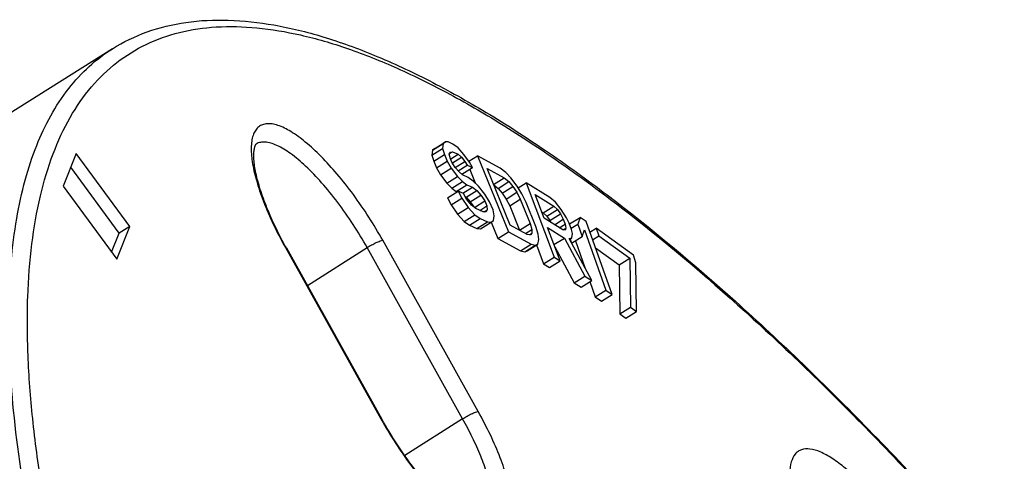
# Model space of a CAD drawing. Header units: millimetres. Extents: x 17 to 597, y 16 to 406.
# Tile 6 of 43: x 36 to 71, y 148 to 164. Entities that reach past the tile are written whole.
import ezdxf

# ---------------------------------------------------------------- set-up
doc = ezdxf.new("R2010")
doc.units = ezdxf.units.MM
doc.header["$LTSCALE"] = 32.67
doc.layers.add('CURVES', color=7, linetype='CONTINUOUS')

msp = doc.modelspace()

# ---------------------------------------------------------------- linework, layer by layer
at = {"layer": 'CURVES', "color": 7, "linetype": 'Continuous'}
for p, q in [((38.881983, 163.378411), (32.322162, 159.255572)), ((50.475341, 159.520601), (50.861212, 159.763121)), ((50.503115, 159.69842), (50.888987, 159.94094)), ((50.582889, 159.756845), (50.503115, 159.69842)), ((50.582889, 159.756845), (50.96876, 159.999365)), ((50.888987, 159.94094), (50.861212, 159.763121)), ((50.861212, 159.763121), (50.932267, 159.539575)), ((50.96876, 159.999365), (50.888987, 159.94094)), ((51.074533, 159.998092), (50.96876, 159.999365)), ((51.239249, 159.92188), (51.074533, 159.998092)), ((51.429964, 159.785971), (51.239249, 159.92188)), ((51.639735, 159.54591), (51.429964, 159.785971)), ((37.56742, 159.577405), (37.096536, 158.395263)), ((39.509562, 156.929734), (37.56742, 159.577405)), ((50.503115, 159.69842), (50.475341, 159.520601)), ((50.475341, 159.520601), (50.546396, 159.297055)), ((50.546396, 159.297055), (50.932267, 159.539575)), ((50.932267, 159.539575), (51.036266, 159.300786)), ((51.11087, 159.552272), (51.157701, 159.62594)), ((51.155926, 159.388423), (51.11087, 159.552272)), ((51.12403, 159.572974), (51.230531, 159.639909)), ((51.157701, 159.62594), (51.230531, 159.639909)), ((51.16092, 159.380477), (51.428189, 159.548455)), ((51.227248, 159.238284), (51.553018, 159.443031)), ((51.230531, 159.639909), (51.428189, 159.548455)), ((51.428189, 159.548455), (51.553018, 159.443031)), ((51.553018, 159.443031), (51.670904, 159.293151)), ((51.842563, 159.261394), (51.639735, 159.54591)), ((51.820669, 159.29623), (52.135016, 159.493796)), ((52.135016, 159.493796), (53.257252, 156.738434)), ((52.961791, 159.042244), (52.135016, 159.493796)), ((39.12369, 156.687214), (37.369016, 159.079316)), ((50.546396, 159.297055), (50.650394, 159.058266)), ((50.650394, 159.058266), (51.036266, 159.300786)), ((50.650394, 159.058266), (50.787335, 158.804235)), ((50.787335, 158.804235), (51.173207, 159.046755)), ((51.036266, 159.300786), (51.173207, 159.046755)), ((51.207925, 159.269029), (51.155926, 159.388423)), ((51.173207, 159.046755), (51.408977, 158.746997)), ((51.318866, 159.074695), (51.207925, 159.269029)), ((51.469695, 158.909573), (51.318866, 159.074695)), ((51.320127, 159.072689), (51.670904, 159.293151)), ((51.429599, 158.953469), (51.755846, 159.158515)), ((51.567633, 158.82454), (51.953504, 159.06706)), ((51.670904, 159.293151), (51.755846, 159.158515)), ((51.755846, 159.158515), (51.953504, 159.06706)), ((51.953504, 159.06706), (51.842563, 159.261394)), ((53.157914, 158.889545), (52.961791, 159.042244)), ((50.787335, 158.804235), (51.023106, 158.504477)), ((51.023106, 158.504477), (51.408977, 158.746997)), ((51.408977, 158.746997), (51.592749, 158.566633)), ((51.594524, 158.804149), (51.469695, 158.909573)), ((51.792183, 158.712694), (51.594524, 158.804149)), ((51.982898, 158.576785), (51.792183, 158.712694)), ((51.850533, 159.002343), (52.051137, 158.509812)), ((53.320682, 156.977295), (52.484974, 159.02916)), ((52.484974, 159.02916), (53.105056, 158.690495)), ((52.719184, 158.447975), (53.105056, 158.690495)), ((53.105056, 158.690495), (53.266729, 158.556612)), ((53.343464, 158.697037), (53.157914, 158.889545)), ((53.57677, 158.387279), (53.343464, 158.697037)), ((37.096536, 158.395263), (39.038677, 155.747592)), ((51.023106, 158.504477), (51.206877, 158.324113)), ((51.206877, 158.324113), (51.592749, 158.566633)), ((51.364649, 158.203446), (51.750521, 158.445966)), ((51.592749, 158.566633), (51.750521, 158.445966)), ((51.598707, 158.134869), (51.94818, 158.354511)), ((51.750521, 158.445966), (51.94818, 158.354511)), ((51.94818, 158.354511), (52.105952, 158.233845)), ((52.166669, 158.396421), (51.982898, 158.576785)), ((52.40244, 158.096663), (52.166669, 158.396421)), ((52.722959, 158.444849), (52.880857, 158.314092)), ((52.880857, 158.314092), (53.266729, 158.556612)), ((53.031959, 158.140398), (53.417831, 158.382918)), ((53.266729, 158.556612), (53.417831, 158.382918)), ((53.417831, 158.382918), (53.558361, 158.169414)), ((53.741177, 158.115151), (53.57677, 158.387279)), ((53.611852, 158.33146), (53.900497, 158.512872)), ((53.900497, 158.512872), (54.917588, 155.819094)), ((54.760609, 157.976407), (53.900497, 158.512872)), ((51.045555, 157.969747), (51.431427, 158.212267)), ((51.045555, 157.969747), (51.182496, 157.715716)), ((51.206877, 158.324113), (51.364649, 158.203446)), ((51.364649, 158.203446), (51.395028, 158.18939)), ((51.431427, 158.212267), (51.568368, 157.958236)), ((51.629086, 158.120813), (51.431427, 158.212267)), ((51.740027, 157.926479), (51.629086, 158.120813)), ((51.689777, 158.014501), (51.72008, 157.991325)), ((51.72008, 157.991325), (52.105952, 158.233845)), ((51.72008, 157.991325), (51.870908, 157.826203)), ((51.870908, 157.826203), (52.25678, 158.068723)), ((52.105952, 158.233845), (52.25678, 158.068723)), ((52.25678, 158.068723), (52.400665, 157.859147)), ((52.572324, 157.827389), (52.40244, 158.096663)), ((52.880857, 158.314092), (53.031959, 158.140398)), ((53.031959, 158.140398), (53.172489, 157.926894)), ((53.172489, 157.926894), (53.558361, 158.169414)), ((53.558361, 158.169414), (53.688319, 157.916101)), ((53.895013, 157.803213), (53.741177, 158.115151)), ((54.54833, 157.232468), (54.223726, 158.092184)), ((54.223726, 158.092184), (54.904648, 157.667483)), ((54.961439, 157.807329), (54.760609, 157.976407)), ((51.182496, 157.715716), (51.568368, 157.958236)), ((51.182496, 157.715716), (51.411323, 157.371503)), ((51.411323, 157.371503), (51.797195, 157.614023)), ((51.568368, 157.958236), (51.797195, 157.614023)), ((51.916855, 157.70166), (51.740027, 157.926479)), ((51.797195, 157.614023), (52.039909, 157.358719)), ((51.870908, 157.826203), (52.000151, 157.637954)), ((52.074627, 157.580993), (51.916855, 157.70166)), ((52.022063, 157.621196), (52.400665, 157.859147)), ((52.216559, 157.515323), (52.478664, 157.680055)), ((52.400665, 157.859147), (52.478664, 157.680055)), ((52.478664, 157.680055), (52.490776, 157.531449)), ((52.702322, 157.528904), (52.572324, 157.827389)), ((53.172489, 157.926894), (53.302447, 157.673581)), ((53.302447, 157.673581), (53.688319, 157.916101)), ((53.302447, 157.673581), (53.660608, 156.79421)), ((53.688319, 157.916101), (54.04648, 157.03673)), ((54.253174, 156.923842), (53.895013, 157.803213)), ((54.518776, 157.424963), (54.904648, 157.667483)), ((54.904648, 157.667483), (55.033802, 157.54311)), ((55.169712, 157.545975), (54.961439, 157.807329)), ((51.411323, 157.371503), (51.654038, 157.1162)), ((51.654038, 157.1162), (52.039909, 157.358719)), ((52.039909, 157.358719), (52.230625, 157.22281)), ((52.338173, 157.459054), (52.074627, 157.580993)), ((52.443946, 157.457781), (52.338173, 157.459054)), ((52.374887, 157.458612), (52.490776, 157.531449)), ((52.490776, 157.531449), (52.443946, 157.457781)), ((52.740434, 157.3206), (52.702322, 157.528904)), ((52.712659, 157.142781), (52.740434, 157.3206)), ((54.462365, 157.460147), (54.518776, 157.424963)), ((54.518776, 157.424963), (54.647931, 157.30059)), ((54.647931, 157.30059), (55.033802, 157.54311)), ((54.647931, 157.30059), (54.762887, 157.141256)), ((54.762887, 157.141256), (55.148759, 157.383776)), ((55.033802, 157.54311), (55.148759, 157.383776)), ((55.148759, 157.383776), (55.249518, 157.18948)), ((55.363787, 157.249659), (55.169712, 157.545975)), ((55.476792, 157.02293), (55.855198, 157.260758)), ((55.855198, 157.260758), (55.774947, 157.015645)), ((56.075581, 157.112043), (55.855198, 157.260758)), ((39.038677, 155.747592), (39.509562, 156.929734)), ((39.509562, 156.929734), (39.12369, 156.687214)), ((51.654038, 157.1162), (51.844753, 156.98029)), ((51.844753, 156.98029), (52.230625, 157.22281)), ((51.844753, 156.98029), (52.108298, 156.858351)), ((52.108298, 156.858351), (52.49417, 157.100871)), ((52.230625, 157.22281), (52.49417, 157.100871)), ((52.247014, 156.841836), (52.632886, 157.084356)), ((52.49417, 157.100871), (52.632886, 157.084356)), ((52.63188, 157.083946), (52.87138, 156.495915)), ((52.632886, 157.084356), (52.712659, 157.142781)), ((53.940763, 156.63863), (53.320682, 156.977295)), ((53.660608, 156.79421), (54.04648, 157.03673)), ((54.04648, 157.03673), (54.10754, 156.821046)), ((54.338111, 156.649533), (54.253174, 156.923842)), ((55.229252, 156.807766), (54.54833, 157.232468)), ((54.762887, 157.141256), (54.795549, 157.078273)), ((54.934592, 156.99155), (55.249518, 157.18948)), ((55.104488, 156.885583), (55.314438, 157.017536)), ((55.249518, 157.18948), (55.314438, 157.017536)), ((55.314438, 157.017536), (55.343521, 156.867946)), ((55.464546, 157.055363), (55.363787, 157.249659)), ((55.551107, 156.826106), (55.464546, 157.055363)), ((55.536198, 156.865591), (55.774947, 157.015645)), ((55.774947, 157.015645), (55.935097, 156.565555)), ((57.016463, 154.467768), (56.075581, 157.112043)), ((38.85121, 156.003162), (39.12369, 156.687214)), ((52.108298, 156.858351), (52.247014, 156.841836)), ((52.87138, 156.495915), (53.257252, 156.738434)), ((53.257252, 156.738434), (54.084028, 156.286882)), ((53.874704, 156.674709), (54.10754, 156.821046)), ((54.054682, 156.621996), (53.940763, 156.63863)), ((54.021286, 156.626872), (54.110274, 156.682801)), ((54.110274, 156.682801), (54.054682, 156.621996)), ((54.10754, 156.821046), (54.110274, 156.682801)), ((54.364723, 156.452663), (54.338111, 156.649533)), ((55.132616, 155.684978), (54.678171, 156.888581)), ((54.678171, 156.888581), (55.287417, 156.508585)), ((55.315126, 156.798022), (55.229252, 156.807766)), ((55.244938, 156.805986), (55.343521, 156.867946)), ((55.343521, 156.867946), (55.315126, 156.798022)), ((55.549225, 156.323035), (55.935097, 156.565555)), ((55.580189, 156.676515), (55.551107, 156.826106)), ((55.559236, 156.514315), (55.580189, 156.676515)), ((55.935097, 156.565555), (56.015349, 156.810669)), ((56.015349, 156.810669), (56.796081, 154.616483)), ((56.21456, 156.721454), (56.443627, 156.865423)), ((56.311549, 156.448874), (56.535676, 156.589738)), ((56.443627, 156.865423), (56.535676, 156.589738)), ((57.794662, 155.889826), (56.443627, 156.865423)), ((56.535676, 156.589738), (57.661538, 155.776741)), ((52.87138, 156.495915), (53.698156, 156.044362)), ((53.698156, 156.044362), (54.084028, 156.286882)), ((53.846523, 156.008913), (54.232395, 156.251433)), ((53.936565, 156.050903), (54.322436, 156.293423)), ((54.084028, 156.286882), (54.232395, 156.251433)), ((54.232395, 156.251433), (54.322436, 156.293423)), ((54.272828, 156.262244), (54.531717, 155.576574)), ((54.322436, 156.293423), (54.364723, 156.452663)), ((54.910977, 156.271992), (55.287417, 156.508585)), ((54.941004, 156.192465), (55.642694, 154.88364)), ((55.287417, 156.508585), (56.028566, 155.12616)), ((55.459165, 156.489097), (55.559236, 156.514315)), ((56.279432, 154.969691), (55.459165, 156.489097)), ((55.47614, 156.462089), (55.559236, 156.514315)), ((55.495433, 156.474215), (55.549225, 156.323035)), ((55.686086, 156.409052), (56.041259, 155.410867)), ((45.195625, 156.153639), (48.662404, 149.943103)), ((53.698156, 156.044362), (53.846523, 156.008913)), ((53.846523, 156.008913), (53.936565, 156.050903)), ((56.416157, 156.154882), (57.275667, 155.534221)), ((57.886711, 155.614141), (57.794662, 155.889826)), ((54.531717, 155.576574), (54.917588, 155.819094)), ((54.531717, 155.576574), (54.746745, 155.442458)), ((54.746745, 155.442458), (55.132616, 155.684978)), ((54.917588, 155.819094), (55.132616, 155.684978)), ((57.275667, 155.534221), (57.661538, 155.776741)), ((57.275667, 155.534221), (57.298304, 153.760466)), ((57.661538, 155.776741), (57.684176, 154.002986)), ((57.909348, 153.840387), (57.886711, 155.614141)), ((55.642694, 154.88364), (56.028566, 155.12616)), ((56.028566, 155.12616), (56.279432, 154.969691)), ((55.642694, 154.88364), (55.893561, 154.727171)), ((55.893561, 154.727171), (56.279432, 154.969691)), ((56.213077, 154.927987), (56.410209, 154.373963)), ((56.410209, 154.373963), (56.796081, 154.616483)), ((56.630591, 154.225248), (57.016463, 154.467768)), ((56.796081, 154.616483), (57.016463, 154.467768)), ((56.410209, 154.373963), (56.630591, 154.225248)), ((57.298304, 153.760466), (57.684176, 154.002986)), ((57.298304, 153.760466), (57.523476, 153.597867)), ((57.523476, 153.597867), (57.909348, 153.840387)), ((57.684176, 154.002986), (57.909348, 153.840387))]:
    msp.add_line(p, q, dxfattribs=at)
at = {"layer": 'CURVES', "color": 9, "linetype": 'Continuous'}
for p, q in [((52.160499, 150.216921), (48.69372, 156.427457)), ((45.162375, 156.162201), (48.629154, 149.951665)), ((45.960317, 154.783738), (48.126892, 156.163892)), ((51.593671, 149.953356), (48.126892, 156.163892)), ((48.629154, 149.951665), (48.640854, 149.930742)), ((51.593671, 149.953356), (49.496431, 148.61737))]:
    msp.add_line(p, q, dxfattribs=at)
at = {"layer": 'CURVES', "color": 7, "linetype": 'Continuous'}
for points, knots in [([(38.881983, 163.378411), (39.277742, 163.627146), (40.142184, 164.043957), (41.575205, 164.387202), (43.133835, 164.45948), (44.805425, 164.270816), (46.584166, 163.830436), (48.465644, 163.144961), (50.444959, 162.219661), (52.515852, 161.059512), (54.670847, 159.670044), (57.741788, 157.449305), (61.711469, 154.124639), (66.513337, 149.474099), (69.664006, 146.03065), (71.256208, 144.199124)], [0, 0, 0, 0, 0.035244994, 0.07167875, 0.110391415, 0.152297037, 0.19808849, 0.248242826, 0.303051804, 0.362658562, 0.427089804, 0.49628084, 0.64830122, 0.817013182, 1, 1, 1, 1]), ([(45.195625, 156.153639), (45.060724, 156.395308), (44.811509, 156.871959), (44.541311, 157.474092), (44.361968, 157.93848), (44.250452, 158.264089), (44.15975, 158.571581), (44.090538, 158.857501), (44.043095, 159.118123), (44.017268, 159.349245), (44.012391, 159.52145), (44.019014, 159.640267), (44.027519, 159.714006), (44.03937, 159.776553), (44.052799, 159.827165), (44.067391, 159.866336), (44.079363, 159.893233), (44.093355, 159.912556), (44.096531, 159.920241), (44.109384, 159.929162), (44.107174, 159.927884)], [0, 0, 0, 0, 0.206345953, 0.400762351, 0.49167148, 0.577414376, 0.657290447, 0.730601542, 0.796637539, 0.854654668, 0.903840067, 0.924853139, 0.943326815, 0.959152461, 0.97223046, 0.982448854, 0.989922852, 0.995023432, 0.998097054, 1, 1, 1, 1]), ([(55.521391, 87.231013), (52.896986, 90.808795), (47.911908, 98.161271), (42.362206, 107.705852), (38.420345, 115.437433), (35.810056, 121.090965), (33.549817, 126.583687), (31.667389, 131.847893), (30.18552, 136.819488), (29.121842, 141.439225), (28.488953, 145.65525), (28.295697, 149.422485), (28.514835, 152.259626), (28.947564, 154.249479), (29.37772, 155.551464), (29.92728, 156.713565), (30.598799, 157.729228), (31.391962, 158.589561), (32.002677, 159.054777), (32.322162, 159.255572)], [0, 0, 0, 0, 0.166913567, 0.333839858, 0.414963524, 0.493307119, 0.568020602, 0.638323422, 0.703526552, 0.763060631, 0.816514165, 0.863691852, 0.904707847, 0.923081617, 0.940180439, 0.956178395, 0.97129936, 0.985805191, 1, 1, 1, 1]), ([(52.445093, 145.966912), (52.445809, 145.9674), (52.438185, 145.962302), (52.432086, 145.962715), (52.40692, 145.956643), (52.372843, 145.957677), (52.320316, 145.96276), (52.253314, 145.977424), (52.171611, 146.002894), (52.077636, 146.040556), (51.972833, 146.09089), (51.813118, 146.179253), (51.596278, 146.322534), (51.323218, 146.535086), (51.032937, 146.792408), (50.730975, 147.090599), (50.422202, 147.425503), (50.111093, 147.792646), (49.693706, 148.325411), (49.196138, 149.036759), (48.833829, 149.636005), (48.662404, 149.943103)], [0, 0, 0, 0, 0.000461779, 0.002242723, 0.005967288, 0.012167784, 0.021345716, 0.033609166, 0.048822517, 0.06684844, 0.087537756, 0.110740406, 0.164086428, 0.225841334, 0.295029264, 0.370706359, 0.451926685, 0.537725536, 0.627113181, 0.812556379, 1, 1, 1, 1])]:
    msp.add_open_spline(points, degree=3, knots=knots, dxfattribs=at)
at = {"layer": 'CURVES', "color": 9, "linetype": 'Continuous'}
for points, knots in [([(41.47001, 129.898341), (40.642441, 131.983646), (39.16231, 136.017682), (37.419753, 141.894143), (36.430497, 146.505344), (35.972087, 149.901316), (35.79759, 152.195843), (35.781057, 154.315036), (35.922851, 156.250163), (36.222917, 157.993489), (36.681267, 159.5382), (37.298321, 160.877815), (38.074771, 162.004954), (39.009789, 162.910084), (40.097813, 163.582851), (41.328043, 164.016746), (42.688843, 164.211631), (44.171486, 164.171012), (45.769723, 163.898676), (47.477894, 163.397779), (49.289807, 162.671291), (51.198431, 161.722574), (53.195918, 160.55572), (55.27383, 159.17579), (58.229689, 156.992642), (62.047596, 153.756459), (66.665857, 149.260248), (69.698121, 145.944238), (71.230054, 144.18395)], [0, 0, 0, 0, 0.090621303, 0.173446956, 0.247409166, 0.280832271, 0.311799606, 0.340296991, 0.366356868, 0.390072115, 0.411614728, 0.431258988, 0.449404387, 0.466585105, 0.483445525, 0.500671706, 0.518902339, 0.538662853, 0.560343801, 0.584211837, 0.61043297, 0.6390955, 0.67022836, 0.703814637, 0.739801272, 0.818607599, 0.905742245, 1, 1, 1, 1]), ([(62.40098, 91.468878), (59.766091, 95.060954), (54.760578, 102.44278), (49.187069, 112.024953), (45.227431, 119.786712), (42.605109, 125.461592), (40.334238, 130.973835), (38.44282, 136.254685), (36.953836, 141.23836), (35.884774, 145.863789), (35.248212, 150.074358), (35.077178, 153.306438), (35.187581, 155.632478), (35.379422, 157.178915), (35.683289, 158.587449), (36.215759, 160.213046), (36.985087, 161.63933), (38.009108, 162.752796), (38.582726, 163.190323), (38.881984, 163.378409)], [0, 0, 0, 0, 0.167906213, 0.335836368, 0.417445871, 0.496251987, 0.571392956, 0.642073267, 0.707584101, 0.767328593, 0.820855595, 0.867911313, 0.889019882, 0.908553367, 0.926584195, 0.943225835, 0.972980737, 0.986677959, 1, 1, 1, 1]), ([(48.69372, 156.427457), (48.373287, 157.001495), (47.846726, 157.822665), (47.067042, 158.817281), (46.486598, 159.457735), (45.924154, 159.980186), (45.400936, 160.365771), (44.9857, 160.577791), (44.68804, 160.653826), (44.499438, 160.664802), (44.331788, 160.631856), (44.188926, 160.553023), (44.075712, 160.430363), (43.993395, 160.268497), (43.940725, 160.070297), (43.907148, 159.738093), (43.949638, 159.23966), (44.105247, 158.567613), (44.365288, 157.809124), (44.720508, 156.992741), (45.006271, 156.441851), (45.162375, 156.162201)], [0, 0, 0, 0, 0.176849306, 0.261519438, 0.339784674, 0.409138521, 0.467645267, 0.514288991, 0.533336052, 0.549921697, 0.56470674, 0.578689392, 0.593066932, 0.608934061, 0.627070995, 0.64793435, 0.698478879, 0.76069013, 0.833196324, 0.913845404, 1, 1, 1, 1]), ([(48.126892, 156.163892), (47.967205, 156.449962), (47.629625, 157.00843), (47.079218, 157.795452), (46.505406, 158.503632), (45.934373, 159.101536), (45.392324, 159.56256), (44.957059, 159.836184), (44.640205, 159.958191), (44.439031, 159.998458), (44.259124, 159.992434), (44.152663, 159.954195), (44.107175, 159.927883)], [0, 0, 0, 0, 0.170057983, 0.338425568, 0.498135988, 0.642757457, 0.766902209, 0.866916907, 0.907623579, 0.942547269, 0.97272295, 1, 1, 1, 1]), ([(55.84116, 87.346039), (53.20627, 90.938115), (48.200757, 98.319941), (42.627248, 107.902114), (38.667611, 115.663873), (36.045289, 121.338753), (33.774418, 126.850996), (31.883, 132.131846), (30.394015, 137.115521), (29.324953, 141.74095), (28.688392, 145.951519), (28.517357, 149.183599), (28.62776, 151.509639), (28.819602, 153.056076), (29.123468, 154.46461), (29.655939, 156.090207), (30.425267, 157.516491), (31.449287, 158.629957), (32.022905, 159.067484), (32.322163, 159.25557)], [0, 0, 0, 0, 0.167906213, 0.335836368, 0.417445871, 0.496251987, 0.571392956, 0.642073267, 0.707584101, 0.767328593, 0.820855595, 0.867911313, 0.889019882, 0.908553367, 0.926584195, 0.943225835, 0.972980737, 0.986677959, 1, 1, 1, 1]), ([(48.126892, 156.163892), (48.180052, 156.197756), (48.287836, 156.261085), (48.444927, 156.341916), (48.579333, 156.398445), (48.66076, 156.424981), (48.69372, 156.427457)], [0, 0, 0, 0, 0.301076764, 0.59700876, 0.842112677, 1, 1, 1, 1]), ([(45.195626, 156.153639), (45.194615, 156.15545), (45.185634, 156.163923), (45.172092, 156.162931), (45.162375, 156.162201)], [0, 0, 0, 0, 0.175433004, 1, 1, 1, 1]), ([(48.640854, 149.930742), (48.961648, 149.35814), (49.488228, 148.539309), (50.26747, 147.548076), (50.846911, 146.910636), (51.408017, 146.391232), (51.929681, 146.008543), (52.34354, 145.798817), (52.640015, 145.724488), (52.827813, 145.714615), (52.994658, 145.748585), (53.136671, 145.828298), (53.249064, 145.951605), (53.330679, 146.113919), (53.382763, 146.312429), (53.415636, 146.644828), (53.372591, 147.143119), (53.216664, 147.814687), (52.956642, 148.57232), (52.601755, 149.387587), (52.316371, 149.937686), (52.160499, 150.216921)], [0, 0, 0, 0, 0.176939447, 0.261558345, 0.339724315, 0.408945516, 0.467303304, 0.513803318, 0.532790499, 0.549331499, 0.564093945, 0.578080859, 0.592487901, 0.608402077, 0.626595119, 0.647517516, 0.698176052, 0.760485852, 0.833073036, 0.913788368, 1, 1, 1, 1]), ([(51.593671, 149.953356), (51.646831, 149.98722), (51.754615, 150.050549), (51.911706, 150.131379), (52.046112, 150.187909), (52.127539, 150.214445), (52.160499, 150.216921)], [0, 0, 0, 0, 0.301076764, 0.59700876, 0.842112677, 1, 1, 1, 1]), ([(48.662405, 149.943103), (48.661394, 149.944913), (48.652413, 149.953387), (48.638871, 149.952395), (48.629154, 149.951665)], [0, 0, 0, 0, 0.175433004, 1, 1, 1, 1]), ([(52.445091, 145.966914), (52.517003, 146.015893), (52.607101, 146.129665), (52.674942, 146.312755), (52.722413, 146.554583), (52.72024, 146.921096), (52.639615, 147.420639), (52.48155, 147.99205), (52.250411, 148.61869), (51.952558, 149.282248), (51.719516, 149.727912), (51.593671, 149.953356)], [0, 0, 0, 0, 0.060978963, 0.09648328, 0.136666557, 0.232934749, 0.351354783, 0.490580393, 0.647756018, 0.819047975, 1, 1, 1, 1]), ([(69.092161, 142.816745), (68.905417, 143.321886), (68.434875, 144.342774), (67.708899, 145.552524), (67.042117, 146.484021), (66.527661, 147.121254), (66.012668, 147.680824), (65.512388, 148.146407), (65.041566, 148.505382), (64.612005, 148.747984), (64.23239, 148.871133), (63.944092, 148.859898), (63.767053, 148.772197), (63.619429, 148.636281), (63.497753, 148.366414), (63.456812, 147.957127), (63.483769, 147.653845), (63.508613, 147.486999)], [0, 0, 0, 0, 0.16507294, 0.343447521, 0.431667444, 0.516030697, 0.594317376, 0.664573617, 0.725248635, 0.775402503, 0.815118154, 0.846416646, 0.860567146, 0.874857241, 0.907134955, 0.948296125, 1, 1, 1, 1])]:
    msp.add_open_spline(points, degree=3, knots=knots, dxfattribs=at)

doc.saveas('drawing.dxf')
